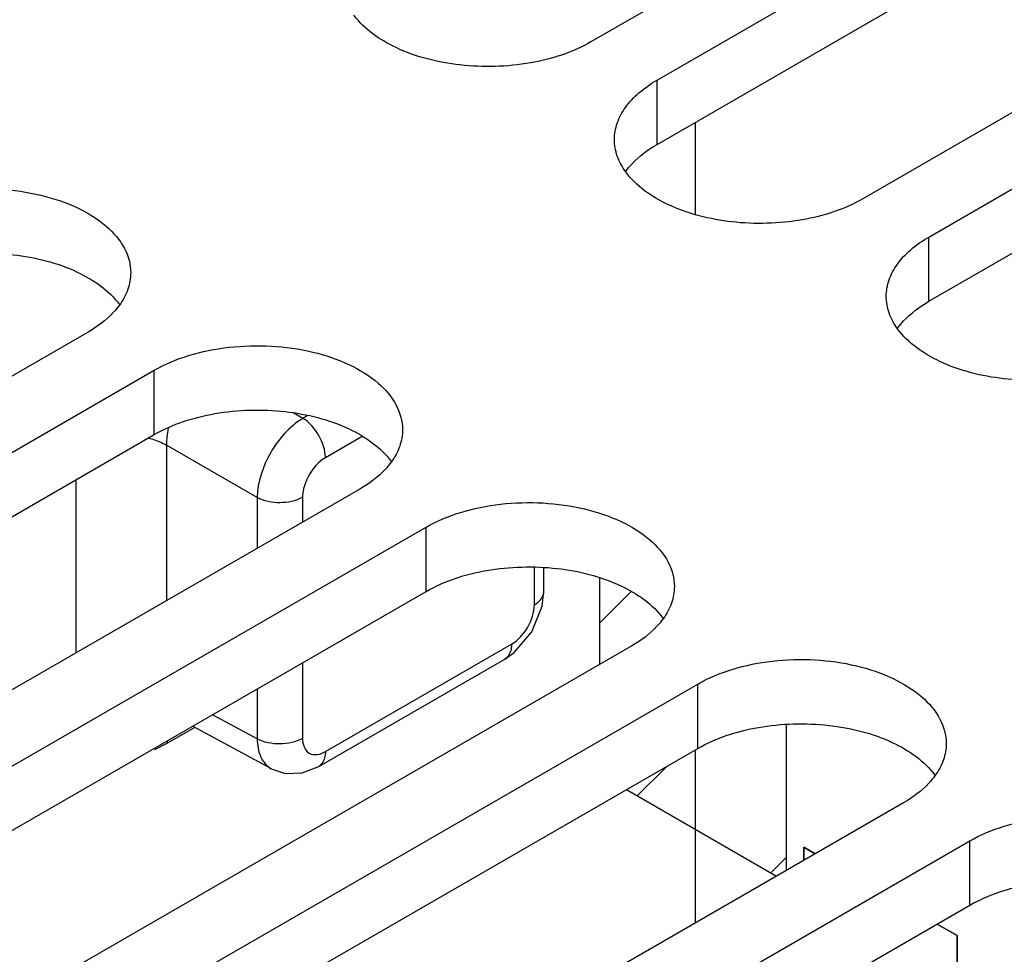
# Model space of a CAD drawing. Header units: inches. Extents: x 0 to 34, y 0 to 22.
# Tile 40 of 168: x 3.155 to 3.605, y 16.187 to 16.614. Entities that reach past the tile are written whole.
import ezdxf

# ---------------------------------------------------------------- set-up
doc = ezdxf.new("R2010")
doc.units = ezdxf.units.IN
doc.header["$LTSCALE"] = 1.87
doc.header["$MEASUREMENT"] = 0
doc.layers.get('0').update_dxf_attribs({"linetype": 'CONTINUOUS'})
for name, color, linetype in [('02___PRT_ALL_AXES', 7, 'CONTINUOUS'), ('BLUE_GOO', 7, 'CONTINUOUS'), ('CORE1_ACCELERANT', 7, 'CONTINUOUS'), ('CORE2_GLUE', 7, 'CONTINUOUS')]:
    doc.layers.add(name, color=color, linetype=linetype)

msp = doc.modelspace()

# ---------------------------------------------------------------- linework, layer by layer
at = {"color": 7, "linetype": 'CONTINUOUS'}
for p, q in [((3.4637743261, 16.5673053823), (3.4637743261, 16.5254257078)), ((3.2846127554, 16.4320612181), (3.2801726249, 16.434623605)), ((3.2865885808, 16.4332020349), (3.2846127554, 16.4320612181)), ((3.3117353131, 16.4238241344), (3.2948701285, 16.4140863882)), ((3.2222825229, 16.4198365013), (3.2222825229, 16.3487658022)), ((3.2637367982, 16.3959020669), (3.2222825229, 16.4198365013)), ((3.1808918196, 16.4039725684), (3.1808918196, 16.3248673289)), ((3.2637367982, 16.3959020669), (3.2637367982, 16.3727009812)), ((3.2844321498, 16.3960072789), (3.2844321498, 16.3846502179)), ((3.3903369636, 16.3469215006), (3.3903369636, 16.3639934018)), ((3.3946611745, 16.3529491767), (3.3946611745, 16.363664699)), ((3.2948701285, 16.2797477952), (3.379898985, 16.3288423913)), ((3.2918128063, 16.2729898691), (3.3768416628, 16.3220844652)), ((3.2844321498, 16.3203655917), (3.2844321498, 16.2857733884)), ((3.2637367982, 16.3084163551), (3.2637367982, 16.285669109)), ((3.2637367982, 16.285669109), (3.2433332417, 16.2966355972)), ((3.2226437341, 16.2836509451), (3.2350946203, 16.2908399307)), ((3.2701866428, 16.2719685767), (3.2341630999, 16.2913408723)), ((3.216914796, 16.2808024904), (3.2226437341, 16.2836509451)), ((3.4637743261, 16.2805256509), (3.4637743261, 16.2014204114))]:
    msp.add_line(p, q, dxfattribs=at)
for points in [[(3.3768192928, 16.3220716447), (3.3810901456, 16.3250518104), (3.389195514, 16.3345515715), (3.3939093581, 16.3462090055), (3.3946611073, 16.3529735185)], [(3.2701737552, 16.2719756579), (3.2765460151, 16.2698373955), (3.2842293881, 16.2700521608), (3.2918103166, 16.2729884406)]]:
    msp.add_lwpolyline(points, dxfattribs=at)
msp.add_arc((3.2483217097, 16.2836588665), 0.0256779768, 176.8672338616, 180.0176751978, dxfattribs=at)
for points, knots in [([(3.2846127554, 16.4320612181), (3.2784529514, 16.4284409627), (3.2687359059, 16.4171262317), (3.2637922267, 16.4030534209), (3.2637367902, 16.3959020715)], [0, 0, 0, 0, 0.4997665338, 1, 1, 1, 1]), ([(3.2948701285, 16.4140863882), (3.2948701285, 16.4176226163), (3.2924725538, 16.4246262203), (3.287662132, 16.4302390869), (3.2846127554, 16.4320612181)], [0, 0, 0, 0, 0.4988661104, 1, 1, 1, 1]), ([(3.2136972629, 16.4231628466), (3.2144822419, 16.4229617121), (3.2174362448, 16.4221162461), (3.2203060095, 16.4209401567), (3.2222825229, 16.4198380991)], [0, 0, 0, 0, 0.2636676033, 1, 1, 1, 1]), ([(3.2948701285, 16.4140863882), (3.2917734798, 16.4122984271), (3.2868773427, 16.4066505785), (3.2844324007, 16.3995864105), (3.2844321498, 16.3960072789)], [0, 0, 0, 0, 0.499764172, 1, 1, 1, 1]), ([(3.2844321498, 16.3960072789), (3.2813696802, 16.3942390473), (3.2741055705, 16.3928133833), (3.2668393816, 16.3941730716), (3.2637367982, 16.3959029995)], [0, 0, 0, 0, 0.4988724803, 1, 1, 1, 1]), ([(3.3903369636, 16.3469215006), (3.3909812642, 16.3472935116), (3.3930556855, 16.3486923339), (3.3946629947, 16.3511622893), (3.394663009, 16.3529491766)], [0, 0, 0, 0, 0.2939641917, 1, 1, 1, 1]), ([(3.379898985, 16.3288423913), (3.3829956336, 16.3306303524), (3.3878917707, 16.336278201), (3.3903367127, 16.343342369), (3.3903369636, 16.3469215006)], [0, 0, 0, 0, 0.499764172, 1, 1, 1, 1]), ([(3.379898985, 16.3288423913), (3.379898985, 16.328098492), (3.3797248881, 16.3256029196), (3.3783898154, 16.3229762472), (3.3768425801, 16.3220828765)], [0, 0, 0, 0, 0.293969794, 1, 1, 1, 1]), ([(3.2844321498, 16.2857733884), (3.2813696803, 16.2840051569), (3.2741055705, 16.2825794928), (3.2668393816, 16.2839391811), (3.2637367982, 16.285669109)], [0, 0, 0, 0, 0.4988724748, 1, 1, 1, 1]), ([(3.2844321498, 16.2857733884), (3.2844321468, 16.2833019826), (3.2863958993, 16.2771267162), (3.2927282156, 16.2785112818), (3.2948701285, 16.2797477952)], [0, 0, 0, 0, 0.4998177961, 1, 1, 1, 1]), ([(3.2637367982, 16.285669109), (3.2637588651, 16.2827847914), (3.26449954, 16.2774325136), (3.2681100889, 16.2730893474), (3.2701733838, 16.2719758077)], [0, 0, 0, 0, 0.5516159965, 1, 1, 1, 1]), ([(3.2948701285, 16.2797477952), (3.2948701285, 16.2790038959), (3.2946960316, 16.2765083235), (3.2933609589, 16.2738816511), (3.2918137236, 16.2729882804)], [0, 0, 0, 0, 0.2939697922, 1, 1, 1, 1])]:
    msp.add_open_spline(points, degree=3, knots=knots, dxfattribs=at)
msp.add_open_spline([(3.2231100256, 16.4274991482), (3.2225586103, 16.4249899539), (3.222243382, 16.4224052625), (3.222282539, 16.4198364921)], degree=3, dxfattribs=at)
at = {"layer": '02___PRT_ALL_AXES', "color": 7, "linetype": 'CONTINUOUS'}
for p, q in [((3.8232898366, 16.8391697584), (3.4161466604, 16.6040903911)), ((3.4463618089, 16.5866445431), (3.8535049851, 16.8217239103)), ((3.9474611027, 16.7674748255), (3.5403179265, 16.5323954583)), ((3.5705330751, 16.5149496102), (3.9776762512, 16.7500289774)), ((3.4463618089, 16.5572516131), (3.4463618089, 16.5866445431)), ((3.5705330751, 16.4855566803), (3.5705330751, 16.5149496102)), ((3.1864761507, 16.4714815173), (2.7793329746, 16.2364021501)), ((2.8095481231, 16.218956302), (3.2166912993, 16.4540356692)), ((3.2166912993, 16.4246427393), (3.2166912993, 16.4540356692)), ((3.3106474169, 16.3997865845), (2.9035042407, 16.1647072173)), ((2.9337193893, 16.1472613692), (3.3408625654, 16.3823407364)), ((3.3408625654, 16.3529478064), (3.3408625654, 16.3823407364)), ((3.434818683, 16.3280916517), (3.0276755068, 16.0930122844)), ((3.0578906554, 16.0755664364), (3.4650338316, 16.3106458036)), ((3.4650338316, 16.2812528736), (3.4650338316, 16.3106458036)), ((3.5589899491, 16.2563967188), (3.151846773, 16.0213173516)), ((3.1820619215, 16.0038715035), (3.5892050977, 16.2389508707)), ((3.5892050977, 16.2095579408), (3.5892050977, 16.2389508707))]:
    msp.add_line(p, q, dxfattribs=at)
at = {"layer": '02___PRT_ALL_AXES', "color": 3, "linetype": 'CONTINUOUS'}
for p, q in [((3.4463618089, 16.5572516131), (3.8535049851, 16.7923309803)), ((3.5705330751, 16.4855566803), (3.9776762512, 16.7206360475)), ((2.8095481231, 16.1895633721), (3.2166912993, 16.4246427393)), ((2.9337193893, 16.1178684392), (3.3408625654, 16.3529478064)), ((3.0578906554, 16.0461735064), (3.4650338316, 16.2812528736)), ((3.1820619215, 15.9744785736), (3.5892050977, 16.2095579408))]:
    msp.add_line(p, q, dxfattribs=at)
at = {"layer": '02___PRT_ALL_AXES', "color": 7, "linetype": 'CONTINUOUS'}
for points, knots in [([(3.4161466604, 16.6040903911), (3.4077059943, 16.5992168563), (3.3877176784, 16.5929015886), (3.3568427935, 16.5921254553), (3.3284575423, 16.5990649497), (3.3126642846, 16.6098164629), (3.3078931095, 16.6163919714)], [0, 0, 0, 0, 0.2520234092, 0.529496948, 0.7899297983, 1, 1, 1, 1]), ([(3.4269028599, 16.5595200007), (3.4269030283, 16.5620506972), (3.4278380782, 16.5673254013), (3.4318365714, 16.574674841), (3.4381576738, 16.5813182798), (3.4434466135, 16.5849613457), (3.4463618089, 16.5866445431)], [0, 0, 0, 0, 0.2177897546, 0.4509217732, 0.710304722, 1, 1, 1, 1]), ([(3.4320643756, 16.5446970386), (3.4304543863, 16.5469158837), (3.4278564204, 16.5516310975), (3.4269026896, 16.5569628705), (3.4269028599, 16.5595200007)], [0, 0, 0, 0, 0.5173898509, 1, 1, 1, 1]), ([(3.5403179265, 16.5323954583), (3.5318772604, 16.5275219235), (3.5118889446, 16.5212066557), (3.4810140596, 16.5204305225), (3.4526288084, 16.5273700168), (3.4368355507, 16.53812153), (3.4320643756, 16.5446970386)], [0, 0, 0, 0, 0.2520234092, 0.529496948, 0.7899297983, 1, 1, 1, 1]), ([(3.0925200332, 16.5257306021), (3.0974379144, 16.528570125), (3.1085725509, 16.5331648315), (3.1267200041, 16.5367955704), (3.1459157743, 16.5373268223), (3.1645866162, 16.534704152), (3.1812420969, 16.5291392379), (3.1945835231, 16.5210098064), (3.2036215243, 16.5107307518), (3.205935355, 16.5024383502), (3.2059350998, 16.4986060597)], [0, 0, 0, 0, 0.1288274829, 0.2705619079, 0.4178787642, 0.5623784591, 0.6961932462, 0.8135865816, 0.913061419, 1, 1, 1, 1]), ([(3.551074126, 16.4878250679), (3.5510742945, 16.4903557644), (3.5520093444, 16.4956304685), (3.5560078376, 16.5029799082), (3.56232894, 16.509623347), (3.5676178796, 16.5132664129), (3.5705330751, 16.5149496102)], [0, 0, 0, 0, 0.2177897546, 0.4509217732, 0.710304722, 1, 1, 1, 1]), ([(3.2059350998, 16.4986060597), (3.2059349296, 16.4960486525), (3.2049806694, 16.4907172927), (3.2023840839, 16.4860014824), (3.2007743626, 16.4837829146)], [0, 0, 0, 0, 0.4826719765, 1, 1, 1, 1]), ([(3.2007743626, 16.4837829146), (3.1999203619, 16.4826059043), (3.1958709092, 16.477741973), (3.1906850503, 16.4739116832), (3.1864761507, 16.4714815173)], [0, 0, 0, 0, 0.2303016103, 1, 1, 1, 1]), ([(3.5562356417, 16.4730021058), (3.5546256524, 16.4752209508), (3.5520276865, 16.4799361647), (3.5510739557, 16.4852679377), (3.551074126, 16.4878250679)], [0, 0, 0, 0, 0.5173898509, 1, 1, 1, 1]), ([(3.6644891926, 16.4607005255), (3.6560485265, 16.4558269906), (3.6360602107, 16.4495117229), (3.6051853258, 16.4487355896), (3.5768000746, 16.455675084), (3.5610068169, 16.4664265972), (3.5562356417, 16.4730021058)], [0, 0, 0, 0, 0.2520234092, 0.529496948, 0.7899297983, 1, 1, 1, 1]), ([(3.2166912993, 16.4540356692), (3.2216091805, 16.4568751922), (3.232743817, 16.4614698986), (3.2508912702, 16.4651006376), (3.2700870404, 16.4656318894), (3.2887578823, 16.4630092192), (3.305413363, 16.4574443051), (3.3187547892, 16.4493148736), (3.3277927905, 16.439035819), (3.3301066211, 16.4307434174), (3.330106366, 16.4269111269)], [0, 0, 0, 0, 0.1288274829, 0.2705619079, 0.4178787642, 0.5623784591, 0.6961932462, 0.8135865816, 0.913061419, 1, 1, 1, 1]), ([(3.330106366, 16.4269111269), (3.3301061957, 16.4243537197), (3.3291519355, 16.4190223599), (3.32655535, 16.4143065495), (3.3249456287, 16.4120879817)], [0, 0, 0, 0, 0.4826719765, 1, 1, 1, 1]), ([(3.3249456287, 16.4120879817), (3.324091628, 16.4109109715), (3.3200421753, 16.4060470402), (3.3148563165, 16.4022167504), (3.3106474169, 16.3997865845)], [0, 0, 0, 0, 0.2303016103, 1, 1, 1, 1]), ([(3.3408625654, 16.3823407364), (3.3457804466, 16.3851802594), (3.3569150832, 16.3897749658), (3.3750625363, 16.3934057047), (3.3942583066, 16.3939369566), (3.4129291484, 16.3913142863), (3.4295846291, 16.3857493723), (3.4429260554, 16.3776199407), (3.4519640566, 16.3673408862), (3.4542778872, 16.3590484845), (3.4542776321, 16.355216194)], [0, 0, 0, 0, 0.1288274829, 0.2705619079, 0.4178787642, 0.5623784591, 0.6961932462, 0.8135865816, 0.913061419, 1, 1, 1, 1]), ([(3.4542776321, 16.355216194), (3.4542774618, 16.3526587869), (3.4533232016, 16.347327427), (3.4507266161, 16.3426116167), (3.4491168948, 16.3403930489)], [0, 0, 0, 0, 0.4826719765, 1, 1, 1, 1]), ([(3.4491168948, 16.3403930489), (3.4482628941, 16.3392160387), (3.4442134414, 16.3343521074), (3.4390275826, 16.3305218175), (3.434818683, 16.3280916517)], [0, 0, 0, 0, 0.2303016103, 1, 1, 1, 1]), ([(3.4650338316, 16.3106458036), (3.4699517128, 16.3134853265), (3.4810863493, 16.318080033), (3.4992338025, 16.3217107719), (3.5184295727, 16.3222420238), (3.5371004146, 16.3196193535), (3.5537558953, 16.3140544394), (3.5670973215, 16.3059250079), (3.5761353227, 16.2956459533), (3.5784491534, 16.2873535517), (3.5784488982, 16.2835212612)], [0, 0, 0, 0, 0.1288274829, 0.2705619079, 0.4178787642, 0.5623784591, 0.6961932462, 0.8135865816, 0.913061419, 1, 1, 1, 1]), ([(3.5784488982, 16.2835212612), (3.578448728, 16.280963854), (3.5774944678, 16.2756324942), (3.5748978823, 16.2709166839), (3.5732881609, 16.2686981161)], [0, 0, 0, 0, 0.4826719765, 1, 1, 1, 1]), ([(3.5732881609, 16.2686981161), (3.5724341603, 16.2675211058), (3.5683847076, 16.2626571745), (3.5631988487, 16.2588268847), (3.5589899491, 16.2563967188)], [0, 0, 0, 0, 0.2303016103, 1, 1, 1, 1]), ([(3.5892050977, 16.2389508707), (3.5941229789, 16.2417903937), (3.6052576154, 16.2463851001), (3.6234050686, 16.2500158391), (3.6426008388, 16.2505470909), (3.6612716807, 16.2479244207), (3.6779271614, 16.2423595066), (3.6912685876, 16.2342300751), (3.7003065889, 16.2239510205), (3.7026204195, 16.2156586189), (3.7026201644, 16.2118263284)], [0, 0, 0, 0, 0.1288274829, 0.2705619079, 0.4178787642, 0.5623784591, 0.6961932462, 0.8135865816, 0.913061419, 1, 1, 1, 1])]:
    msp.add_open_spline(points, degree=3, knots=knots, dxfattribs=at)
at = {"layer": '02___PRT_ALL_AXES', "color": 3, "linetype": 'CONTINUOUS'}
for points, knots in [([(3.4320635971, 16.5449502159), (3.4329175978, 16.5461272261), (3.4369670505, 16.5509911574), (3.4421529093, 16.5548214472), (3.4463618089, 16.5572516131)], [0, 0, 0, 0, 0.2303016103, 1, 1, 1, 1]), ([(3.0925200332, 16.4963376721), (3.1009606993, 16.5012112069), (3.1209490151, 16.5075264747), (3.1518239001, 16.508302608), (3.1802091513, 16.5013631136), (3.196002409, 16.4906116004), (3.2007735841, 16.4840360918)], [0, 0, 0, 0, 0.2520234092, 0.529496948, 0.7899297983, 1, 1, 1, 1]), ([(3.5562348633, 16.473255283), (3.5570888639, 16.4744322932), (3.5611383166, 16.4792962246), (3.5663241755, 16.4831265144), (3.5705330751, 16.4855566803)], [0, 0, 0, 0, 0.2303016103, 1, 1, 1, 1]), ([(3.2166912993, 16.4246427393), (3.2251319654, 16.4295162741), (3.2451202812, 16.4358315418), (3.2759951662, 16.4366076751), (3.3043804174, 16.4296681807), (3.3201736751, 16.4189166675), (3.3249448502, 16.412341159)], [0, 0, 0, 0, 0.2520234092, 0.529496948, 0.7899297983, 1, 1, 1, 1]), ([(3.3408625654, 16.3529478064), (3.3493032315, 16.3578213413), (3.3692915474, 16.364136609), (3.4001664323, 16.3649127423), (3.4285516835, 16.3579732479), (3.4443449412, 16.3472217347), (3.4491161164, 16.3406462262)], [0, 0, 0, 0, 0.2520234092, 0.529496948, 0.7899297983, 1, 1, 1, 1]), ([(3.4650338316, 16.2812528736), (3.4734744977, 16.2861264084), (3.4934628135, 16.2924416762), (3.5243376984, 16.2932178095), (3.5527229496, 16.2862783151), (3.5685162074, 16.2755268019), (3.5732873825, 16.2689512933)], [0, 0, 0, 0, 0.2520234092, 0.529496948, 0.7899297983, 1, 1, 1, 1]), ([(3.5892050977, 16.2095579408), (3.5976457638, 16.2144314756), (3.6176340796, 16.2207467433), (3.6485089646, 16.2215228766), (3.6768942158, 16.2145833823), (3.6926874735, 16.203831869), (3.6974586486, 16.1972563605)], [0, 0, 0, 0, 0.2520234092, 0.529496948, 0.7899297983, 1, 1, 1, 1])]:
    msp.add_open_spline(points, degree=3, knots=knots, dxfattribs=at)
at = {"layer": 'BLUE_GOO', "color": 4, "linetype": 'CONTINUOUS'}
for p, q in [((3.4200636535, 16.3592819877), (3.4200636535, 16.3195722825)), ((3.5054467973, 16.225481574), (3.5054467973, 16.2919891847)), ((3.4324030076, 16.2624122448), (3.500905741, 16.222859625))]:
    msp.add_line(p, q, dxfattribs=at)
at = {"layer": 'BLUE_GOO', "color": 2, "linetype": 'CONTINUOUS'}
for p, q in [((3.4200636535, 16.3384719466), (3.4346252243, 16.3530335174)), ((3.4373272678, 16.2595690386), (3.450782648, 16.2730244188)), ((3.4982929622, 16.2243682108), (3.5054467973, 16.2315220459))]:
    msp.add_line(p, q, dxfattribs=at)
at = {"layer": 'CORE1_ACCELERANT', "color": 7, "linetype": 'CONTINUOUS'}
for p, q in [((3.5133474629, 16.2300433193), (3.5133474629, 16.2361241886)), ((3.5133474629, 16.2361241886), (3.5186133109, 16.2330837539)), ((3.5742818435, 16.2009414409), (3.5834178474, 16.1956664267)), ((3.5834178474, 16.1956664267), (3.5834178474, 16.1580659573))]:
    msp.add_line(p, q, dxfattribs=at)
at = {"layer": 'CORE2_GLUE', "color": 7, "linetype": 'CONTINUOUS'}
for p, q in [((3.5133474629, 16.2361241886), (3.5133474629, 16.2300433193)), ((3.5186133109, 16.2330837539), (3.5133474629, 16.2361241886)), ((3.5834178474, 16.1956664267), (3.5742818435, 16.2009414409)), ((3.5834178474, 16.1580659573), (3.5834178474, 16.1956664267))]:
    msp.add_line(p, q, dxfattribs=at)

doc.saveas('drawing.dxf')
